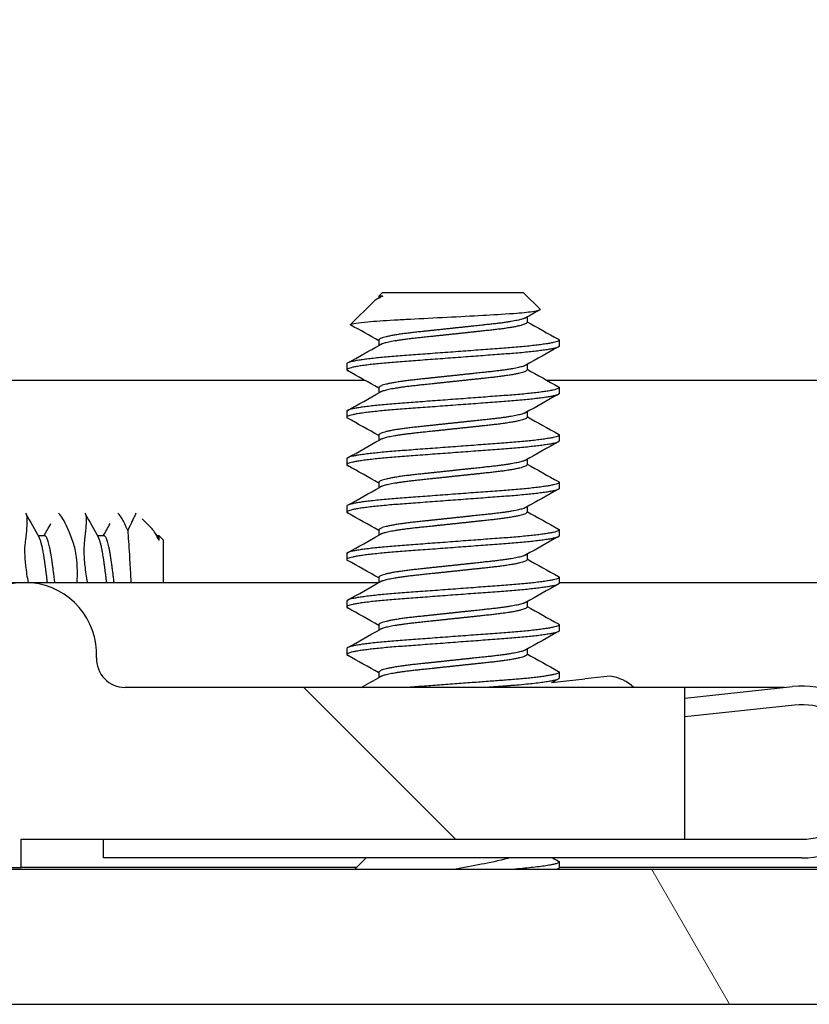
# Model space of a CAD drawing. Header units: millimetres. Extents: x 56 to 1798, y 64 to 1375.
# Tile 7 of 81: x 240 to 251, y 1219 to 1232. Entities that reach past the tile are written whole.
import ezdxf

# ---------------------------------------------------------------- set-up
doc = ezdxf.new("R2010")
doc.units = ezdxf.units.MM
doc.header["$LTSCALE"] = 6.666667
doc.layers.add('Hatch (ANSI)', color=7, linetype='Continuous', lineweight=18)
doc.layers.add('Visible (ANSI)', color=7, linetype='Continuous', lineweight=25)

msp = doc.modelspace()

# ---------------------------------------------------------------- hatches: boundary and pattern name
at = {"layer": 'Hatch (ANSI)'}
h = msp.add_hatch(dxfattribs=at)
h.set_pattern_fill('ANSI31', color=256, scale=169.333333, angle=90, style=0)
h.set_pattern_definition([(135, (0, 0), (-14.9671, -14.9671), [])])
edge = h.paths.add_edge_path()
edge.add_line((238.9145, 1260.4505), (238.9145, 1262.2795))
edge.add_line((238.9145, 1262.2795), (232.5645, 1262.2795))
edge.add_line((232.5645, 1262.2795), (232.5645, 1218.5915))
edge.add_line((232.5645, 1218.5915), (238.9145, 1218.5915))
edge.add_line((238.9145, 1218.5915), (238.9145, 1220.4205))
edge.add_line((238.9145, 1220.4205), (240.1845, 1220.4205))
edge.add_line((240.1845, 1220.4205), (240.1845, 1220.8015))
edge.add_line((240.1845, 1220.8015), (249.0745, 1220.8015))
edge.add_line((249.0745, 1220.8015), (249.0745, 1222.8335))
edge.add_line((249.0745, 1222.8335), (241.5759, 1222.8335))
edge.add_ellipse((241.5759, 1223.2145), major_axis=(-0.381, 0), ratio=1, start_angle=357.54327, end_angle=450, ccw=False)
edge.add_ellipse((240.2309, 1223.2722), major_axis=(0.0414, 0.9643), ratio=1, start_angle=270, end_angle=443.33968)
edge.add_ellipse((237.8985, 1223.6465), major_axis=(-0.2214, -1.3794), ratio=1, start_angle=198.23411, end_angle=450, ccw=False)
edge.add_ellipse((237.5242, 1225.9789), major_axis=(0.1529, -0.953), ratio=1, start_angle=0, end_angle=180)
edge.add_ellipse((237.8985, 1223.6465), major_axis=(-3.2854, -0.5272), ratio=1, start_angle=270, end_angle=289.53257)
edge.add_ellipse((236.1205, 1226.9009), major_axis=(-0.3344, -0.1827), ratio=1, start_angle=331.35038, end_angle=450, ccw=False)
edge.add_line((235.7395, 1226.9009), (235.7395, 1253.9701))
edge.add_ellipse((236.1205, 1253.9701), major_axis=(0, 0.381), ratio=1, start_angle=331.35038, end_angle=450, ccw=False)
edge.add_ellipse((237.8985, 1257.2245), major_axis=(2.92, -1.5953), ratio=1, start_angle=270, end_angle=289.53257)
edge.add_ellipse((237.5242, 1254.8921), major_axis=(0.953, -0.1529), ratio=1, start_angle=270, end_angle=450)
edge.add_ellipse((237.8985, 1257.2245), major_axis=(-1.3794, 0.2214), ratio=1, start_angle=198.23411, end_angle=450, ccw=False)
edge.add_ellipse((240.2309, 1257.5988), major_axis=(0.1529, -0.953), ratio=1, start_angle=270, end_angle=443.33968)
edge.add_ellipse((241.5759, 1257.6565), major_axis=(-0.0163, 0.3806), ratio=1, start_angle=357.54327, end_angle=450, ccw=False)
edge.add_line((241.5759, 1258.0375), (249.0745, 1258.0375))
edge.add_line((249.0745, 1258.0375), (249.0745, 1260.0695))
edge.add_line((249.0745, 1260.0695), (240.1845, 1260.0695))
edge.add_line((240.1845, 1260.0695), (240.1845, 1260.4505))
edge.add_line((240.1845, 1260.4505), (238.9145, 1260.4505))
h = msp.add_hatch(dxfattribs=at)
h.set_pattern_fill('ANSI31', color=256, scale=169.333333, angle=75, style=0)
h.set_pattern_definition([(120, (0, 0), (-18.33087, -10.58333), [])])
h.paths.add_polyline_path([(239.6688, 1220.3949), (239.6688, 1218.5915), (647.1102, 1218.5915), (647.1102, 1220.3949)])

# ---------------------------------------------------------------- linework, layer by layer
at = {"layer": 'Visible (ANSI)'}
for p, q in [((244.9542, 1228.0335), (244.9911, 1228.0543)), ((245.0219, 1228.1165), (244.9752, 1228.0698)), ((245.0293, 1228.0698), (244.9752, 1228.0698)), ((244.9752, 1228.0698), (244.9752, 1228.0454)), ((246.9142, 1228.1165), (245.0219, 1228.1165)), ((246.9142, 1228.1165), (247.1351, 1227.8956)), ((244.9018, 1227.9964), (244.5967, 1227.6913)), ((246.9609, 1227.7908), (246.9609, 1227.7196)), ((244.9752, 1227.4815), (244.9752, 1227.4104)), ((247.3904, 1227.4815), (247.3904, 1227.4021)), ((244.5456, 1227.164), (244.5456, 1227.0846)), ((246.9609, 1227.1558), (246.9609, 1227.0846)), ((238.2497, 1226.9441), (244.7869, 1226.9441)), ((247.226, 1226.9441), (340.6084, 1226.9441)), ((244.9752, 1226.8465), (244.9752, 1226.7754)), ((247.3904, 1226.8465), (247.3904, 1226.7671)), ((244.5456, 1226.529), (244.5456, 1226.4496)), ((246.9609, 1226.5208), (246.9609, 1226.4496)), ((244.9752, 1226.2115), (244.9752, 1226.1404)), ((247.3904, 1226.2115), (247.3904, 1226.1321)), ((244.5456, 1225.894), (244.5456, 1225.8146)), ((246.9609, 1225.8858), (246.9609, 1225.8146)), ((244.9752, 1225.5765), (244.9752, 1225.5054)), ((247.3904, 1225.5765), (247.3904, 1225.4971)), ((244.5456, 1225.259), (244.5456, 1225.1796)), ((246.9609, 1225.2508), (246.9609, 1225.1796)), ((241.9395, 1224.9539), (241.8041, 1225.0892)), ((241.9893, 1224.8837), (242.0133, 1224.8411)), ((244.9752, 1224.9415), (244.9752, 1224.8704)), ((247.3904, 1224.9415), (247.3904, 1224.8621)), ((240.502, 1224.8621), (240.414, 1224.8621)), ((241.2958, 1224.8621), (241.2078, 1224.8621)), ((242.0312, 1224.8621), (242.0015, 1224.8621)), ((242.0312, 1224.7983), (242.0312, 1224.8621)), ((242.0895, 1224.8038), (242.0312, 1224.8621)), ((242.0895, 1224.2374), (242.0895, 1224.8038)), ((244.5456, 1224.624), (244.5456, 1224.5446)), ((246.9609, 1224.6158), (246.9609, 1224.5446)), ((236.6327, 1224.2374), (244.9752, 1224.2374)), ((244.9752, 1224.3065), (244.9752, 1224.2354)), ((247.3904, 1224.3065), (247.3904, 1224.2271)), ((247.3904, 1224.2374), (340.7967, 1224.2374)), ((244.5456, 1223.989), (244.5456, 1223.9096)), ((246.9609, 1223.9808), (246.9609, 1223.9096)), ((244.9752, 1223.6715), (244.9752, 1223.6004)), ((247.3904, 1223.6715), (247.3904, 1223.5921)), ((244.5456, 1223.354), (244.5456, 1223.2746)), ((246.9609, 1223.3458), (246.9609, 1223.2746)), ((244.9752, 1223.0365), (244.9752, 1222.9654)), ((247.2888, 1222.9003), (247.7338, 1222.9481)), ((247.3904, 1223.0365), (247.3904, 1222.9571)), ((248.0749, 1222.9848), (247.7338, 1222.9481)), ((241.4894, 1222.8434), (241.4915, 1222.8449)), ((241.4915, 1222.8449), (241.4932, 1222.8426)), ((249.0745, 1222.8335), (241.5759, 1222.8335)), ((249.0745, 1222.6899), (250.5167, 1222.8449)), ((250.4104, 1222.8335), (249.0745, 1222.8335)), ((249.0745, 1220.8015), (249.0745, 1222.8335)), ((250.5434, 1222.5963), (249.0745, 1222.4385)), ((240.1845, 1220.4205), (240.1845, 1220.8015)), ((240.1845, 1220.8015), (249.0745, 1220.8015)), ((241.2895, 1220.5515), (241.2895, 1220.8015)), ((249.0745, 1220.8015), (250.6395, 1220.8015)), ((250.6395, 1220.5515), (241.2895, 1220.5515)), ((244.8038, 1220.5515), (244.6472, 1220.3949)), ((238.9145, 1220.4205), (240.1845, 1220.4205)), ((244.6728, 1220.4205), (240.1845, 1220.4205)), ((247.3797, 1220.4055), (247.3608, 1220.3949)), ((247.3904, 1220.4965), (247.3904, 1220.4171)), ((340.4943, 1220.4205), (247.3904, 1220.4205)), ((647.1102, 1220.3949), (239.6688, 1220.3949)), ((239.6688, 1218.5915), (647.1102, 1218.5915))]:
    msp.add_line(p, q, dxfattribs=at)
for centre, radius, start, end in [((240.2309, 1223.2722), 0.9652, 357.54327, 170.88295), ((241.5759, 1223.2145), 0.381, 177.54327, 270), ((247.9824, 1222.392), 0.6, 47.38281, 81.13415), ((250.6395, 1221.7015), 1.15, 270, 96.13415), ((250.6395, 1221.7015), 0.9, 270, 96.13415)]:
    msp.add_arc(centre, radius, start, end, dxfattribs=at)
for points in [[(245.0293, 1228.0698), (244.9671, 1228.0432), (244.9239, 1228.0185), (244.9018, 1227.9964)], [(247.1311, 1227.8864), (247.069, 1227.8516), (247.007, 1227.8168), (246.945, 1227.7818)], [(244.6001, 1227.6836), (244.5954, 1227.6862), (244.5942, 1227.6888), (244.5967, 1227.6913)], [(244.9752, 1227.4733), (244.8503, 1227.5436), (244.7252, 1227.6136), (244.6001, 1227.6836)], [(246.9609, 1227.7279), (247.1003, 1227.6493), (247.24, 1227.5712), (247.3797, 1227.4931)], [(244.5564, 1227.1756), (244.7014, 1227.2566), (244.8464, 1227.3378), (244.9911, 1227.4193)], [(247.3797, 1227.3905), (247.2347, 1227.3095), (247.0897, 1227.2284), (246.945, 1227.1468)], [(244.9752, 1226.8383), (244.8358, 1226.9168), (244.6961, 1226.9949), (244.5564, 1227.073)], [(246.9609, 1227.0929), (247.1003, 1227.0143), (247.24, 1226.9362), (247.3797, 1226.8581)], [(244.5564, 1226.5406), (244.7014, 1226.6216), (244.8464, 1226.7028), (244.9911, 1226.7843)], [(247.3797, 1226.7555), (247.2347, 1226.6745), (247.0897, 1226.5934), (246.945, 1226.5118)], [(244.9752, 1226.2033), (244.8358, 1226.2818), (244.6961, 1226.3599), (244.5564, 1226.438)], [(246.9609, 1226.4579), (247.1003, 1226.3793), (247.24, 1226.3012), (247.3797, 1226.2231)], [(244.5564, 1225.9056), (244.7014, 1225.9866), (244.8464, 1226.0678), (244.9911, 1226.1493)], [(247.3797, 1226.1205), (247.2347, 1226.0395), (247.0897, 1225.9584), (246.945, 1225.8768)], [(246.9609, 1225.8229), (247.1003, 1225.7443), (247.24, 1225.6662), (247.3797, 1225.5881)], [(244.9752, 1225.5683), (244.8358, 1225.6468), (244.6961, 1225.7249), (244.5564, 1225.803)], [(244.5564, 1225.2706), (244.7014, 1225.3516), (244.8464, 1225.4328), (244.9911, 1225.5143)], [(247.3797, 1225.4855), (247.2347, 1225.4045), (247.0897, 1225.3234), (246.945, 1225.2418)], [(240.2482, 1225.1572), (240.3073, 1225.0517), (240.3665, 1224.9464), (240.4258, 1224.8411)], [(241.042, 1225.1572), (241.1011, 1225.0517), (241.1602, 1224.9464), (241.2196, 1224.8411)], [(244.9752, 1224.9333), (244.8358, 1225.0118), (244.6961, 1225.0899), (244.5564, 1225.168)], [(246.9609, 1225.1879), (247.1003, 1225.1093), (247.24, 1225.0312), (247.3797, 1224.9531)], [(240.4909, 1224.8621), (240.5215, 1224.9165), (240.5521, 1224.9709), (240.5827, 1225.0253)], [(241.2846, 1224.8621), (241.3153, 1224.9165), (241.3459, 1224.9709), (241.3764, 1225.0253)], [(242.0312, 1224.7983), (241.9984, 1224.8733), (241.968, 1224.9253), (241.9395, 1224.9539)], [(244.5564, 1224.6356), (244.7014, 1224.7166), (244.8464, 1224.7978), (244.9911, 1224.8793)], [(247.3797, 1224.8505), (247.2347, 1224.7695), (247.0897, 1224.6884), (246.945, 1224.6068)], [(244.9752, 1224.2983), (244.8358, 1224.3768), (244.6961, 1224.4549), (244.5564, 1224.533)], [(246.9609, 1224.5529), (247.1003, 1224.4743), (247.24, 1224.3962), (247.3797, 1224.3181)], [(244.5564, 1224.0006), (244.7014, 1224.0816), (244.8464, 1224.1628), (244.9911, 1224.2443)], [(247.3797, 1224.2155), (247.2347, 1224.1345), (247.0897, 1224.0534), (246.945, 1223.9718)], [(244.9752, 1223.6633), (244.8358, 1223.7418), (244.6961, 1223.8199), (244.5564, 1223.898)], [(246.9609, 1223.9179), (247.1003, 1223.8393), (247.24, 1223.7612), (247.3797, 1223.6831)], [(244.5564, 1223.3656), (244.7014, 1223.4466), (244.8464, 1223.5278), (244.9911, 1223.6093)], [(247.3797, 1223.5805), (247.2347, 1223.4995), (247.0897, 1223.4184), (246.945, 1223.3368)], [(244.9752, 1223.0283), (244.8358, 1223.1068), (244.6961, 1223.1849), (244.5564, 1223.263)], [(246.9609, 1223.2829), (247.1003, 1223.2043), (247.24, 1223.1262), (247.3797, 1223.0481)], [(244.7403, 1222.8335), (244.824, 1222.8803), (244.9076, 1222.9272), (244.9911, 1222.9743)], [(247.3797, 1222.9455), (247.3536, 1222.9309), (247.3274, 1222.9163), (247.3013, 1222.9017)], [(247.3021, 1220.5515), (247.328, 1220.537), (247.3538, 1220.5226), (247.3797, 1220.5081)]]:
    msp.add_open_spline(points, degree=3, dxfattribs=at)
for points, weights in [([(245.0293, 1228.0698), (245.0046, 1228.0619), (244.9911, 1228.0543)], [0.941670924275, 0.948650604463, 0.961256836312]), ([(247.3797, 1227.4931), (247.3904, 1227.4871), (247.3904, 1227.4815)], [0.971473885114, 0.983771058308, 1]), ([(244.5456, 1227.0846), (244.5456, 1227.079), (244.5564, 1227.073)], [1, 0.983771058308, 0.971473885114]), ([(247.3797, 1226.8581), (247.3904, 1226.8521), (247.3904, 1226.8465)], [0.971473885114, 0.983771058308, 1]), ([(244.5456, 1226.4496), (244.5456, 1226.444), (244.5564, 1226.438)], [1, 0.983771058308, 0.971473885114]), ([(247.3797, 1226.2231), (247.3904, 1226.2171), (247.3904, 1226.2115)], [0.971473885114, 0.983771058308, 1]), ([(244.5456, 1225.8146), (244.5456, 1225.809), (244.5564, 1225.803)], [1, 0.983771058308, 0.971473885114]), ([(247.3797, 1225.5881), (247.3904, 1225.5821), (247.3904, 1225.5765)], [0.971473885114, 0.983771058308, 1]), ([(244.5456, 1225.1796), (244.5456, 1225.174), (244.5564, 1225.168)], [1, 0.983771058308, 0.971473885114]), ([(247.3797, 1224.9531), (247.3904, 1224.9471), (247.3904, 1224.9415)], [0.971473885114, 0.983771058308, 1]), ([(244.5456, 1224.5446), (244.5456, 1224.539), (244.5564, 1224.533)], [1, 0.983771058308, 0.971473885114]), ([(247.3797, 1224.3181), (247.3904, 1224.3121), (247.3904, 1224.3065)], [0.971473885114, 0.983771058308, 1]), ([(244.5456, 1223.9096), (244.5456, 1223.904), (244.5564, 1223.898)], [1, 0.983771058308, 0.971473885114]), ([(247.3797, 1223.6831), (247.3904, 1223.6771), (247.3904, 1223.6715)], [0.971473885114, 0.983771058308, 1]), ([(244.5456, 1223.2746), (244.5456, 1223.269), (244.5564, 1223.263)], [1, 0.983771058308, 0.971473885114]), ([(247.3797, 1223.0481), (247.3904, 1223.0421), (247.3904, 1223.0365)], [0.971473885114, 0.983771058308, 1]), ([(247.3904, 1220.4965), (247.3904, 1220.4463), (246.7347, 1220.3949)], [1, 0.872099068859, 0.988403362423]), ([(247.3904, 1220.4171), (247.3904, 1220.4066), (247.3532, 1220.3949)], [1, 0.97005869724, 0.953500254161]), ([(247.3797, 1220.5081), (247.3904, 1220.5021), (247.3904, 1220.4965)], [0.971473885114, 0.983771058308, 1])]:
    msp.add_rational_spline(points, weights, degree=2, dxfattribs=at)
for points, knots in [([(244.5967, 1227.6913), (244.6035, 1227.6981), (244.6354, 1227.7042), (244.7078, 1227.715), (244.7616, 1227.721), (244.923, 1227.7356), (245.0419, 1227.744), (245.248, 1227.7559), (245.3219, 1227.7597), (245.553, 1227.7715), (245.7186, 1227.7801), (246.0519, 1227.7979), (246.2163, 1227.8069), (246.4906, 1227.8221), (246.6393, 1227.8297), (246.8844, 1227.8478), (246.9704, 1227.8562), (247.0691, 1227.8698), (247.097, 1227.875), (247.1373, 1227.8867), (247.1388, 1227.8919), (247.1351, 1227.8956)], [-0.3275077, -0.3275077, -0.3275077, -0.3275077, -0.298679, -0.298679, -0.26513723, -0.26513723, -0.21824944, -0.21824944, -0.19498337, -0.19498337, -0.1484776, -0.1484776, -0.10250817, -0.10250817, -0.06653819, -0.06653819, -0.03897493, -0.03897493, -0.02198565, -0.02198565, -0.000001, -0.000001, -0.000001, -0.000001]), ([(240.2433, 1225.1637), (240.254, 1225.1533), (240.2602, 1225.1246), (240.2628, 1225.0166), (240.2553, 1224.9257), (240.2394, 1224.7953), (240.238, 1224.7836), (240.2365, 1224.7716)], [-0.12344145, -0.12344145, -0.12344145, -0.12344145, -0.07290652, -0.07290652, -0.00664461, -0.00664461, -0.00025435, -0.00025435, -0.00025435, -0.00025435]), ([(240.8831, 1224.7716), (240.8304, 1224.9134), (240.7828, 1225.0209), (240.7239, 1225.1217), (240.7066, 1225.1451), (240.6896, 1225.1601), (240.6869, 1225.1621), (240.6844, 1225.1637)], [-0.27728151, -0.27728151, -0.27728151, -0.27728151, -0.19948661, -0.19948661, -0.16009929, -0.16009929, -0.15219723, -0.15219723, -0.15219723, -0.15219723]), ([(241.0371, 1225.1637), (241.0478, 1225.1533), (241.0539, 1225.1246), (241.0565, 1225.0166), (241.049, 1224.9257), (241.0332, 1224.7953), (241.0317, 1224.7836), (241.0302, 1224.7716)], [-0.12344145, -0.12344145, -0.12344145, -0.12344145, -0.07290652, -0.07290652, -0.00664461, -0.00664461, -0.00025435, -0.00025435, -0.00025435, -0.00025435]), ([(241.6122, 1224.9351), (241.585, 1224.9984), (241.5597, 1225.0497), (241.5177, 1225.1217), (241.5003, 1225.1451), (241.4834, 1225.1601), (241.4807, 1225.1621), (241.4781, 1225.1637)], [-0.24382963, -0.24382963, -0.24382963, -0.24382963, -0.199486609, -0.199486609, -0.160099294, -0.160099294, -0.152197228, -0.152197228, -0.152197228, -0.152197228]), ([(241.7226, 1225.1633), (241.7198, 1225.1578), (241.7145, 1225.147), (241.6885, 1225.0945), (241.6559, 1225.0285), (241.6122, 1224.9351)], [0.146244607, 0.146244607, 0.146244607, 0.146244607, 0.172757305, 0.172757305, 0.234576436, 0.234576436, 0.234576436, 0.234576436]), ([(241.6122, 1224.9351), (241.6189, 1224.8468), (241.6257, 1224.7383), (241.6388, 1224.5207), (241.6441, 1224.4296), (241.6512, 1224.3025), (241.653, 1224.2701), (241.6549, 1224.2374)], [-0.265576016, -0.265576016, -0.265576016, -0.265576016, -0.232047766, -0.232047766, -0.210242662, -0.210242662, -0.202903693, -0.202903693, -0.202903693, -0.202903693]), ([(240.2365, 1224.7716), (240.2314, 1224.7304), (240.2296, 1224.6805), (240.2319, 1224.6006), (240.2331, 1224.5766), (240.2353, 1224.545), (240.2358, 1224.5384), (240.2365, 1224.5301), (240.2366, 1224.5284), (240.2368, 1224.5258), (240.2369, 1224.5248), (240.237, 1224.5235), (240.237, 1224.5231), (240.2371, 1224.5228)], [-0.034472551, -0.034472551, -0.034472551, -0.034472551, -0.012435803, -0.012435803, -0.003526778, -0.003526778, -0.001193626, -0.001193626, -0.00060916, -0.00060916, -0.000268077, -0.000268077, -0.000152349, -0.000152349, -0.000152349, -0.000152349]), ([(240.9316, 1224.5228), (240.9316, 1224.5228), (240.9316, 1224.5229), (240.9316, 1224.5234), (240.9315, 1224.5239), (240.9314, 1224.5253), (240.9313, 1224.5263), (240.9311, 1224.5291), (240.9309, 1224.5309), (240.9299, 1224.5418), (240.929, 1224.5507), (240.9275, 1224.5647), (240.9269, 1224.5698), (240.917, 1224.6527), (240.9025, 1224.7192), (240.8831, 1224.7716)], [-0.03487928, -0.03487928, -0.03487928, -0.03487928, -0.034868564, -0.034868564, -0.034697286, -0.034697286, -0.034360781, -0.034360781, -0.03372217, -0.03372217, -0.03054936, -0.03054936, -0.028690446, -0.028690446, -0.000157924, -0.000157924, -0.000157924, -0.000157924]), ([(241.0302, 1224.7716), (241.0251, 1224.7304), (241.0234, 1224.6805), (241.0256, 1224.6006), (241.0268, 1224.5766), (241.0291, 1224.545), (241.0296, 1224.5384), (241.0302, 1224.5301), (241.0304, 1224.5284), (241.0306, 1224.5258), (241.0307, 1224.5248), (241.0308, 1224.5235), (241.0308, 1224.5231), (241.0308, 1224.5228)], [-0.034472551, -0.034472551, -0.034472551, -0.034472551, -0.012435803, -0.012435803, -0.003526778, -0.003526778, -0.001193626, -0.001193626, -0.00060916, -0.00060916, -0.000268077, -0.000268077, -0.000152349, -0.000152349, -0.000152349, -0.000152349]), ([(240.2371, 1224.5228), (240.2371, 1224.5227), (240.2371, 1224.5227), (240.2371, 1224.5221), (240.2372, 1224.5215), (240.2373, 1224.5199), (240.2374, 1224.5189), (240.2377, 1224.5157), (240.2379, 1224.5137), (240.239, 1224.5006), (240.2401, 1224.4895), (240.242, 1224.4718), (240.2427, 1224.4653), (240.2515, 1224.388), (240.2631, 1224.3133), (240.2782, 1224.2374)], [-0.034842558, -0.034842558, -0.034842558, -0.034842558, -0.03481885, -0.03481885, -0.034633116, -0.034633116, -0.034264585, -0.034264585, -0.033549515, -0.033549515, -0.029765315, -0.029765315, -0.027595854, -0.027595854, -0.004132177, -0.004132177, -0.004132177, -0.004132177]), ([(240.9351, 1224.2374), (240.9381, 1224.2969), (240.9389, 1224.3554), (240.9369, 1224.4393), (240.9357, 1224.4662), (240.9334, 1224.4997), (240.9329, 1224.5069), (240.9322, 1224.5157), (240.9321, 1224.5173), (240.9318, 1224.5199), (240.9318, 1224.5208), (240.9317, 1224.5221), (240.9316, 1224.5225), (240.9316, 1224.5228)], [-0.030535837, -0.030535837, -0.030535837, -0.030535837, -0.012483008, -0.012483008, -0.003628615, -0.003628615, -0.001159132, -0.001159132, -0.00059496, -0.00059496, -0.000274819, -0.000274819, -0.000152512, -0.000152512, -0.000152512, -0.000152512]), ([(241.0308, 1224.5228), (241.0308, 1224.5227), (241.0308, 1224.5227), (241.0309, 1224.5221), (241.0309, 1224.5215), (241.0311, 1224.5199), (241.0312, 1224.5189), (241.0314, 1224.5157), (241.0316, 1224.5137), (241.0328, 1224.5006), (241.0339, 1224.4895), (241.0357, 1224.4718), (241.0365, 1224.4653), (241.0452, 1224.388), (241.0569, 1224.3133), (241.072, 1224.2374)], [-0.034842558, -0.034842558, -0.034842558, -0.034842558, -0.03481885, -0.03481885, -0.034633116, -0.034633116, -0.034264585, -0.034264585, -0.033549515, -0.033549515, -0.029765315, -0.029765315, -0.027595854, -0.027595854, -0.004132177, -0.004132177, -0.004132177, -0.004132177]), ([(246.7252, 1220.5515), (246.7175, 1220.5492), (246.7097, 1220.5469), (246.5855, 1220.5113), (246.4517, 1220.4861), (246.2335, 1220.4421), (246.1082, 1220.4183), (245.9784, 1220.3949)], [-0.078849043, -0.078849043, -0.078849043, -0.078849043, -0.076431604, -0.076431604, -0.041316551, -0.041316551, -0.001073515, -0.001073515, -0.001073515, -0.001073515])]:
    msp.add_open_spline(points, degree=3, knots=knots, dxfattribs=at)
for points, weights, knots in [([(246.945, 1227.7818), (246.863, 1227.7357), (246.4644, 1227.6932), (246.2341, 1227.6686), (245.968, 1227.6403)], [0.961256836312, 0.889515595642, 1, 0.933012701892, 0.933012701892], [0.064326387, 0.064326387, 0.064326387, 0.072916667, 0.072916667, 0.078125, 0.078125, 0.078125]), ([(246.9609, 1227.7196), (246.9609, 1227.6667), (246.4644, 1227.6138), (246.2341, 1227.5892), (245.968, 1227.5609)], [1, 0.866025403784, 1, 0.933012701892, 0.933012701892], [0.0625, 0.0625, 0.0625, 0.072916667, 0.072916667, 0.078125, 0.078125, 0.078125]), ([(245.968, 1227.6403), (245.702, 1227.6119), (245.4716, 1227.5873), (244.9752, 1227.5344), (244.9752, 1227.4815)], [0.933012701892, 0.933012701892, 1, 0.866025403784, 1], [0.078125, 0.078125, 0.078125, 0.083333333, 0.083333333, 0.09375, 0.09375, 0.09375]), ([(245.968, 1227.5609), (245.702, 1227.5325), (245.4716, 1227.508), (245.0731, 1227.4655), (244.9911, 1227.4193)], [0.933012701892, 0.933012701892, 1, 0.889515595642, 0.961256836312], [0.078125, 0.078125, 0.078125, 0.083333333, 0.083333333, 0.091923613, 0.091923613, 0.091923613]), ([(247.3904, 1227.4815), (247.3904, 1227.4286), (246.6792, 1227.3757), (245.968, 1227.3228), (245.2568, 1227.2698), (244.5456, 1227.2169), (244.5456, 1227.164)], [1, 0.866025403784, 1, 0.866025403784, 1, 0.866025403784, 1], [0.0625, 0.0625, 0.0625, 0.072916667, 0.072916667, 0.083333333, 0.083333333, 0.09375, 0.09375, 0.09375]), ([(247.3904, 1227.4021), (247.3904, 1227.3492), (246.6792, 1227.2963), (245.968, 1227.2434), (245.2568, 1227.1905), (244.5456, 1227.1375), (244.5456, 1227.0846)], [1, 0.866025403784, 1, 0.866025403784, 1, 0.866025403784, 1], [0.125, 0.125, 0.125, 0.135416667, 0.135416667, 0.145833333, 0.145833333, 0.15625, 0.15625, 0.15625]), ([(246.945, 1227.1468), (246.863, 1227.1007), (246.4644, 1227.0582), (246.2341, 1227.0336), (245.968, 1227.0053)], [0.961256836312, 0.889515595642, 1, 0.933012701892, 0.933012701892], [0.126826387, 0.126826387, 0.126826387, 0.135416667, 0.135416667, 0.140625, 0.140625, 0.140625]), ([(245.968, 1227.0053), (245.702, 1226.9769), (245.4716, 1226.9523), (244.9752, 1226.8994), (244.9752, 1226.8465)], [0.933012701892, 0.933012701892, 1, 0.866025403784, 1], [0.140625, 0.140625, 0.140625, 0.145833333, 0.145833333, 0.15625, 0.15625, 0.15625]), ([(246.9609, 1227.0846), (246.9609, 1227.0317), (246.4644, 1226.9788), (246.2341, 1226.9542), (245.968, 1226.9259)], [1, 0.866025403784, 1, 0.933012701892, 0.933012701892], [0.125, 0.125, 0.125, 0.135416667, 0.135416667, 0.140625, 0.140625, 0.140625]), ([(245.968, 1226.9259), (245.702, 1226.8975), (245.4716, 1226.873), (245.0731, 1226.8305), (244.9911, 1226.7843)], [0.933012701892, 0.933012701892, 1, 0.889515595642, 0.961256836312], [0.140625, 0.140625, 0.140625, 0.145833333, 0.145833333, 0.154423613, 0.154423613, 0.154423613]), ([(247.3904, 1226.8465), (247.3904, 1226.7936), (246.6792, 1226.7407), (245.968, 1226.6878), (245.2568, 1226.6348), (244.5456, 1226.5819), (244.5456, 1226.529)], [1, 0.866025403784, 1, 0.866025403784, 1, 0.866025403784, 1], [0.125, 0.125, 0.125, 0.135416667, 0.135416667, 0.145833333, 0.145833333, 0.15625, 0.15625, 0.15625]), ([(247.3904, 1226.7671), (247.3904, 1226.7142), (246.6792, 1226.6613), (245.968, 1226.6084), (245.2568, 1226.5555), (244.5456, 1226.5025), (244.5456, 1226.4496)], [1, 0.866025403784, 1, 0.866025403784, 1, 0.866025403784, 1], [0.1875, 0.1875, 0.1875, 0.197916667, 0.197916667, 0.208333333, 0.208333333, 0.21875, 0.21875, 0.21875]), ([(246.945, 1226.5118), (246.863, 1226.4657), (246.4644, 1226.4232), (246.2341, 1226.3986), (245.968, 1226.3703)], [0.961256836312, 0.889515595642, 1, 0.933012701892, 0.933012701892], [0.189326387, 0.189326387, 0.189326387, 0.197916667, 0.197916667, 0.203125, 0.203125, 0.203125]), ([(245.968, 1226.3703), (245.702, 1226.3419), (245.4716, 1226.3173), (244.9752, 1226.2644), (244.9752, 1226.2115)], [0.933012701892, 0.933012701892, 1, 0.866025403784, 1], [0.203125, 0.203125, 0.203125, 0.208333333, 0.208333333, 0.21875, 0.21875, 0.21875]), ([(246.9609, 1226.4496), (246.9609, 1226.3967), (246.4644, 1226.3438), (246.2341, 1226.3192), (245.968, 1226.2909)], [1, 0.866025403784, 1, 0.933012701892, 0.933012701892], [0.1875, 0.1875, 0.1875, 0.197916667, 0.197916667, 0.203125, 0.203125, 0.203125]), ([(247.3904, 1226.2115), (247.3904, 1226.1586), (246.6792, 1226.1057), (245.968, 1226.0528), (245.2568, 1225.9998), (244.5456, 1225.9469), (244.5456, 1225.894)], [1, 0.866025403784, 1, 0.866025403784, 1, 0.866025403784, 1], [0.1875, 0.1875, 0.1875, 0.197916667, 0.197916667, 0.208333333, 0.208333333, 0.21875, 0.21875, 0.21875]), ([(245.968, 1226.2909), (245.702, 1226.2625), (245.4716, 1226.238), (245.0731, 1226.1955), (244.9911, 1226.1493)], [0.933012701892, 0.933012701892, 1, 0.889515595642, 0.961256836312], [0.203125, 0.203125, 0.203125, 0.208333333, 0.208333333, 0.216923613, 0.216923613, 0.216923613]), ([(247.3904, 1226.1321), (247.3904, 1226.0792), (246.6792, 1226.0263), (245.968, 1225.9734), (245.2568, 1225.9205), (244.5456, 1225.8675), (244.5456, 1225.8146)], [1, 0.866025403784, 1, 0.866025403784, 1, 0.866025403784, 1], [0.25, 0.25, 0.25, 0.260416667, 0.260416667, 0.270833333, 0.270833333, 0.28125, 0.28125, 0.28125]), ([(246.945, 1225.8768), (246.863, 1225.8307), (246.4644, 1225.7882), (246.2341, 1225.7636), (245.968, 1225.7353)], [0.961256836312, 0.889515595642, 1, 0.933012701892, 0.933012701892], [0.251826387, 0.251826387, 0.251826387, 0.260416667, 0.260416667, 0.265625, 0.265625, 0.265625]), ([(246.9609, 1225.8146), (246.9609, 1225.7617), (246.4644, 1225.7088), (246.2341, 1225.6842), (245.968, 1225.6559)], [1, 0.866025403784, 1, 0.933012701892, 0.933012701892], [0.25, 0.25, 0.25, 0.260416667, 0.260416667, 0.265625, 0.265625, 0.265625]), ([(245.968, 1225.7353), (245.702, 1225.7069), (245.4716, 1225.6823), (244.9752, 1225.6294), (244.9752, 1225.5765)], [0.933012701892, 0.933012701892, 1, 0.866025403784, 1], [0.265625, 0.265625, 0.265625, 0.270833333, 0.270833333, 0.28125, 0.28125, 0.28125]), ([(247.3904, 1225.5765), (247.3904, 1225.5236), (246.6792, 1225.4707), (245.968, 1225.4178), (245.2568, 1225.3648), (244.5456, 1225.3119), (244.5456, 1225.259)], [1, 0.866025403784, 1, 0.866025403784, 1, 0.866025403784, 1], [0.25, 0.25, 0.25, 0.260416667, 0.260416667, 0.270833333, 0.270833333, 0.28125, 0.28125, 0.28125]), ([(245.968, 1225.6559), (245.702, 1225.6275), (245.4716, 1225.603), (245.0731, 1225.5605), (244.9911, 1225.5143)], [0.933012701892, 0.933012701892, 1, 0.889515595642, 0.961256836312], [0.265625, 0.265625, 0.265625, 0.270833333, 0.270833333, 0.279423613, 0.279423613, 0.279423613]), ([(247.3904, 1225.4971), (247.3904, 1225.4442), (246.6792, 1225.3913), (245.968, 1225.3384), (245.2568, 1225.2855), (244.5456, 1225.2325), (244.5456, 1225.1796)], [1, 0.866025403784, 1, 0.866025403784, 1, 0.866025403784, 1], [0.3125, 0.3125, 0.3125, 0.322916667, 0.322916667, 0.333333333, 0.333333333, 0.34375, 0.34375, 0.34375]), ([(246.945, 1225.2418), (246.863, 1225.1957), (246.4644, 1225.1532), (246.2341, 1225.1286), (245.968, 1225.1003)], [0.961256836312, 0.889515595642, 1, 0.933012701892, 0.933012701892], [0.314326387, 0.314326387, 0.314326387, 0.322916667, 0.322916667, 0.328125, 0.328125, 0.328125]), ([(246.9609, 1225.1796), (246.9609, 1225.1267), (246.4644, 1225.0738), (246.2341, 1225.0492), (245.968, 1225.0209)], [1, 0.866025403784, 1, 0.933012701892, 0.933012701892], [0.3125, 0.3125, 0.3125, 0.322916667, 0.322916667, 0.328125, 0.328125, 0.328125]), ([(245.968, 1225.1003), (245.702, 1225.0719), (245.4716, 1225.0473), (244.9752, 1224.9944), (244.9752, 1224.9415)], [0.933012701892, 0.933012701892, 1, 0.866025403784, 1], [0.328125, 0.328125, 0.328125, 0.333333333, 0.333333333, 0.34375, 0.34375, 0.34375]), ([(245.968, 1225.0209), (245.702, 1224.9925), (245.4716, 1224.968), (245.0731, 1224.9255), (244.9911, 1224.8793)], [0.933012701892, 0.933012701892, 1, 0.889515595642, 0.961256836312], [0.328125, 0.328125, 0.328125, 0.333333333, 0.333333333, 0.341923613, 0.341923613, 0.341923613]), ([(247.3904, 1224.9415), (247.3904, 1224.8886), (246.6792, 1224.8357), (245.968, 1224.7828), (245.2568, 1224.7298), (244.5456, 1224.6769), (244.5456, 1224.624)], [1, 0.866025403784, 1, 0.866025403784, 1, 0.866025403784, 1], [0.3125, 0.3125, 0.3125, 0.322916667, 0.322916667, 0.333333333, 0.333333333, 0.34375, 0.34375, 0.34375]), ([(240.5368, 1224.2374), (240.5188, 1224.3859), (240.502, 1224.5061), (240.465, 1224.7716), (240.4258, 1224.8411)], [0.965122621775, 0.972946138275, 1, 0.942105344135, 0.972276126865], [0.179274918, 0.179274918, 0.179274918, 0.182692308, 0.182692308, 0.190005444, 0.190005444, 0.190005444]), ([(240.636, 1224.2374), (240.618, 1224.3859), (240.6013, 1224.5061), (240.5517, 1224.8621), (240.502, 1224.8621)], [0.965122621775, 0.972946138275, 1, 0.923879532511, 1], [0.179274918, 0.179274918, 0.179274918, 0.182692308, 0.182692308, 0.192307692, 0.192307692, 0.192307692]), ([(241.3305, 1224.2374), (241.3125, 1224.3859), (241.2958, 1224.5061), (241.2588, 1224.7716), (241.2196, 1224.8411)], [0.965122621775, 0.972946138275, 1, 0.942105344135, 0.972276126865], [0.102351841, 0.102351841, 0.102351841, 0.105769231, 0.105769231, 0.113082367, 0.113082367, 0.113082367]), ([(241.4298, 1224.2374), (241.4118, 1224.3859), (241.395, 1224.5061), (241.3454, 1224.8621), (241.2958, 1224.8621)], [0.965122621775, 0.972946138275, 1, 0.923879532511, 1], [0.102351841, 0.102351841, 0.102351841, 0.105769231, 0.105769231, 0.115384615, 0.115384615, 0.115384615]), ([(247.3904, 1224.8621), (247.3904, 1224.8092), (246.6792, 1224.7563), (245.968, 1224.7034), (245.2568, 1224.6505), (244.5456, 1224.5975), (244.5456, 1224.5446)], [1, 0.866025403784, 1, 0.866025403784, 1, 0.866025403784, 1], [0.375, 0.375, 0.375, 0.385416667, 0.385416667, 0.395833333, 0.395833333, 0.40625, 0.40625, 0.40625]), ([(246.945, 1224.6068), (246.863, 1224.5607), (246.4644, 1224.5182), (246.2341, 1224.4936), (245.968, 1224.4653)], [0.961256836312, 0.889515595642, 1, 0.933012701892, 0.933012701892], [0.376826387, 0.376826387, 0.376826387, 0.385416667, 0.385416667, 0.390625, 0.390625, 0.390625]), ([(246.9609, 1224.5446), (246.9609, 1224.4917), (246.4644, 1224.4388), (246.2341, 1224.4142), (245.968, 1224.3859)], [1, 0.866025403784, 1, 0.933012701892, 0.933012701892], [0.375, 0.375, 0.375, 0.385416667, 0.385416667, 0.390625, 0.390625, 0.390625]), ([(245.968, 1224.4653), (245.702, 1224.4369), (245.4716, 1224.4123), (244.9752, 1224.3594), (244.9752, 1224.3065)], [0.933012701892, 0.933012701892, 1, 0.866025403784, 1], [0.390625, 0.390625, 0.390625, 0.395833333, 0.395833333, 0.40625, 0.40625, 0.40625]), ([(245.968, 1224.3859), (245.702, 1224.3575), (245.4716, 1224.333), (245.0731, 1224.2905), (244.9911, 1224.2443)], [0.933012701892, 0.933012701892, 1, 0.889515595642, 0.961256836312], [0.390625, 0.390625, 0.390625, 0.395833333, 0.395833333, 0.404423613, 0.404423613, 0.404423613]), ([(247.3904, 1224.3065), (247.3904, 1224.2536), (246.6792, 1224.2007), (245.968, 1224.1478), (245.2568, 1224.0948), (244.5456, 1224.0419), (244.5456, 1223.989)], [1, 0.866025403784, 1, 0.866025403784, 1, 0.866025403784, 1], [0.375, 0.375, 0.375, 0.385416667, 0.385416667, 0.395833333, 0.395833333, 0.40625, 0.40625, 0.40625]), ([(247.3904, 1224.2271), (247.3904, 1224.1742), (246.6792, 1224.1213), (245.968, 1224.0684), (245.2568, 1224.0155), (244.5456, 1223.9625), (244.5456, 1223.9096)], [1, 0.866025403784, 1, 0.866025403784, 1, 0.866025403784, 1], [0.4375, 0.4375, 0.4375, 0.447916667, 0.447916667, 0.458333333, 0.458333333, 0.46875, 0.46875, 0.46875]), ([(246.945, 1223.9718), (246.863, 1223.9257), (246.4644, 1223.8832), (246.2341, 1223.8586), (245.968, 1223.8303)], [0.961256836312, 0.889515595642, 1, 0.933012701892, 0.933012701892], [0.439326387, 0.439326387, 0.439326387, 0.447916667, 0.447916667, 0.453125, 0.453125, 0.453125]), ([(245.968, 1223.8303), (245.702, 1223.8019), (245.4716, 1223.7773), (244.9752, 1223.7244), (244.9752, 1223.6715)], [0.933012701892, 0.933012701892, 1, 0.866025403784, 1], [0.453125, 0.453125, 0.453125, 0.458333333, 0.458333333, 0.46875, 0.46875, 0.46875]), ([(246.9609, 1223.9096), (246.9609, 1223.8567), (246.4644, 1223.8038), (246.2341, 1223.7792), (245.968, 1223.7509)], [1, 0.866025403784, 1, 0.933012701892, 0.933012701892], [0.4375, 0.4375, 0.4375, 0.447916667, 0.447916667, 0.453125, 0.453125, 0.453125]), ([(245.968, 1223.7509), (245.702, 1223.7225), (245.4716, 1223.698), (245.0731, 1223.6555), (244.9911, 1223.6093)], [0.933012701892, 0.933012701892, 1, 0.889515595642, 0.961256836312], [0.453125, 0.453125, 0.453125, 0.458333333, 0.458333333, 0.466923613, 0.466923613, 0.466923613]), ([(247.3904, 1223.6715), (247.3904, 1223.6186), (246.6792, 1223.5657), (245.968, 1223.5128), (245.2568, 1223.4598), (244.5456, 1223.4069), (244.5456, 1223.354)], [1, 0.866025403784, 1, 0.866025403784, 1, 0.866025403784, 1], [0.4375, 0.4375, 0.4375, 0.447916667, 0.447916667, 0.458333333, 0.458333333, 0.46875, 0.46875, 0.46875]), ([(247.3904, 1223.5921), (247.3904, 1223.5392), (246.6792, 1223.4863), (245.968, 1223.4334), (245.2568, 1223.3805), (244.5456, 1223.3275), (244.5456, 1223.2746)], [1, 0.866025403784, 1, 0.866025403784, 1, 0.866025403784, 1], [0.5, 0.5, 0.5, 0.510416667, 0.510416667, 0.520833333, 0.520833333, 0.53125, 0.53125, 0.53125]), ([(246.945, 1223.3368), (246.863, 1223.2907), (246.4644, 1223.2482), (246.2341, 1223.2236), (245.968, 1223.1953)], [0.961256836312, 0.889515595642, 1, 0.933012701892, 0.933012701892], [0.501826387, 0.501826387, 0.501826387, 0.510416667, 0.510416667, 0.515625, 0.515625, 0.515625]), ([(245.968, 1223.1953), (245.702, 1223.1669), (245.4716, 1223.1423), (244.9752, 1223.0894), (244.9752, 1223.0365)], [0.933012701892, 0.933012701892, 1, 0.866025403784, 1], [0.515625, 0.515625, 0.515625, 0.520833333, 0.520833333, 0.53125, 0.53125, 0.53125]), ([(246.9609, 1223.2746), (246.9609, 1223.2217), (246.4644, 1223.1688), (246.2341, 1223.1442), (245.968, 1223.1159)], [1, 0.866025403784, 1, 0.933012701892, 0.933012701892], [0.5, 0.5, 0.5, 0.510416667, 0.510416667, 0.515625, 0.515625, 0.515625]), ([(245.968, 1223.1159), (245.702, 1223.0875), (245.4716, 1223.063), (245.0731, 1223.0205), (244.9911, 1222.9743)], [0.933012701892, 0.933012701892, 1, 0.889515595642, 0.961256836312], [0.515625, 0.515625, 0.515625, 0.520833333, 0.520833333, 0.529423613, 0.529423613, 0.529423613]), ([(247.3904, 1223.0365), (247.3904, 1222.9836), (246.6792, 1222.9307), (246.0419, 1222.8832), (245.3733, 1222.8335)], [1, 0.866025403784, 1, 0.87824024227, 0.977797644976], [0.5, 0.5, 0.5, 0.510416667, 0.510416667, 0.519883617, 0.519883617, 0.519883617]), ([(247.3904, 1222.9571), (247.3904, 1222.9042), (246.6792, 1222.8513), (246.5648, 1222.8428), (246.4401, 1222.8335)], [1, 0.866025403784, 1, 0.975708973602, 0.960226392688], [0.5625, 0.5625, 0.5625, 0.572916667, 0.572916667, 0.57480532, 0.57480532, 0.57480532])]:
    msp.add_rational_spline(points, weights, degree=2, knots=knots, dxfattribs=at)

doc.saveas('drawing.dxf')
